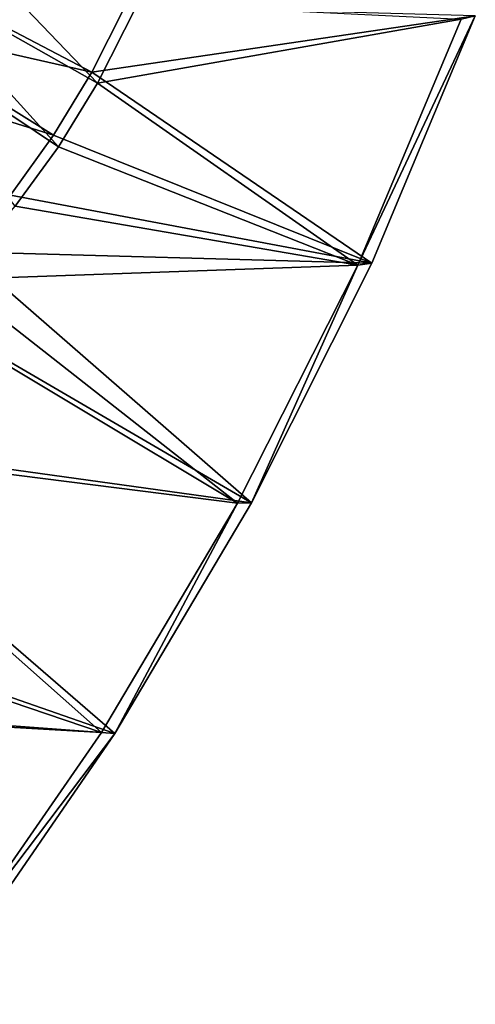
# Model space of a CAD drawing. Header units: metres. Extents: x 0 to 1501, y -1015 to 0.
# Tile 97 of 107: x 1326 to 1439, y -639 to -394. Entities that reach past the tile are written whole.
import ezdxf

# ---------------------------------------------------------------- set-up
doc = ezdxf.new("R2010")
doc.units = ezdxf.units.M

msp = doc.modelspace()

# ---------------------------------------------------------------- linework, layer by layer
at = {"layer": 'None'}
for points in [[(1295.76123, -381.858002, -406), (1303.539673, -366.539856, -406), (1345.056763, -409.747253, -3)], [(1303.539673, -366.539856, -406), (1355.144165, -389.88147, -3), (1345.056763, -409.747253, -3)], [(1288.241943, -394.056702, -406), (1295.76123, -381.858002, -406), (1335.307495, -425.563843, -3)], [(1295.76123, -381.858002, -406), (1345.056763, -409.747253, -3), (1335.307495, -425.563843, -3)], [(1343.615356, -406.986908), (1296.650391, -382.361053, -377.175201), (1289.090942, -394.625, -377.175201)], [(1343.615356, -406.986908), (1351.943481, -390.610016), (1296.650391, -382.361053, -377.175201)], [(1343.615356, -406.986908), (1439.174805, -393.012756), (1351.943481, -390.610016)], [(1355.144165, -389.88147, -3), (1435.656006, -393.829926, -3), (1345.056763, -409.747253, -3)], [(1288.241943, -394.056702, -406), (1335.307495, -425.563843, -3), (1324.562012, -440.397522, -3)], [(1413.408203, -454.588379), (1439.174805, -393.012756), (1343.615356, -406.986908)], [(1435.656006, -393.829926, -3), (1409.899414, -455.033936, -3), (1345.056763, -409.747253, -3)], [(1413.408203, -454.588379, -45), (1409.899414, -455.033936, -45), (1439.174805, -393.012756, -45)], [(1409.899414, -455.033936, -45), (1435.656006, -393.829926, -45), (1439.174805, -393.012756, -45)], [(1435.656006, -393.829926, -45), (1409.899414, -455.033936, -45), (1435.656006, -393.829926, -3)], [(1409.899414, -455.033936, -45), (1409.899414, -455.033936, -3), (1435.656006, -393.829926, -3)], [(1413.408203, -454.588379, -45), (1439.174805, -393.012756, -45), (1413.408203, -454.588379)], [(1439.174805, -393.012756, -45), (1439.174805, -393.012756), (1413.408203, -454.588379)], [(1334.083496, -422.693665), (1289.090942, -394.625, -377.175201), (1280.759033, -406.126801, -377.175201)], [(1334.083496, -422.693665), (1343.615356, -406.986908), (1289.090942, -394.625, -377.175201)], [(1323.401245, -437.641937), (1334.083496, -422.693665), (1280.759033, -406.126801, -377.175201)], [(1334.083496, -422.693665), (1413.408203, -454.588379), (1343.615356, -406.986908)], [(1345.056763, -409.747253, -3), (1409.899414, -455.033936, -3), (1335.307495, -425.563843, -3)], [(1413.408203, -454.588379), (1334.083496, -422.693665), (1323.401245, -437.641937)], [(1409.899414, -455.033936, -3), (1324.562012, -440.397522, -3), (1335.307495, -425.563843, -3)], [(1311.629028, -451.747681), (1413.408203, -454.588379), (1323.401245, -437.641937)], [(1324.562012, -440.397522, -3), (1409.899414, -455.033936, -3), (1308.839722, -458.597443, -3)], [(1298.832642, -464.931549), (1383.436035, -514.230164), (1311.629028, -451.747681)], [(1383.436035, -514.230164), (1413.408203, -454.588379), (1311.629028, -451.747681)], [(1409.899414, -455.033936, -3), (1379.971436, -514.310059, -3), (1308.839722, -458.597443, -3)], [(1409.899414, -455.033936, -45), (1379.971436, -514.310059, -45), (1409.899414, -455.033936, -3)], [(1379.971436, -514.310059, -45), (1379.971436, -514.310059, -3), (1409.899414, -455.033936, -3)], [(1383.436035, -514.230164, -45), (1379.971436, -514.310059, -45), (1409.899414, -455.033936, -45)], [(1383.436035, -514.230164, -45), (1413.408203, -454.588379, -45), (1383.436035, -514.230164)], [(1413.408203, -454.588379, -45), (1413.408203, -454.588379), (1383.436035, -514.230164)], [(1413.408203, -454.588379, -45), (1383.436035, -514.230164, -45), (1409.899414, -455.033936, -45)], [(1308.839722, -458.597443, -3), (1379.971436, -514.310059, -3), (1300.634644, -466.816772, -3)], [(1383.436035, -514.230164), (1298.832642, -464.931549), (1263.665771, -497.59726)], [(1379.971436, -514.310059, -3), (1265.171631, -499.751129, -3), (1300.634644, -466.816772, -3)], [(1349.402466, -571.651245), (1263.665771, -497.59726), (1227.581055, -529.246155)], [(1346.015503, -571.374329, -3), (1228.776978, -531.653076, -3), (1265.171631, -499.751129, -3)], [(1349.402466, -571.651245), (1383.436035, -514.230164), (1263.665771, -497.59726)], [(1379.971436, -514.310059, -3), (1346.015503, -571.374329, -3), (1265.171631, -499.751129, -3)], [(1379.971436, -514.310059, -45), (1346.015503, -571.374329, -45), (1379.971436, -514.310059, -3)], [(1346.015503, -571.374329, -45), (1346.015503, -571.374329, -3), (1379.971436, -514.310059, -3)], [(1349.402466, -571.651245, -45), (1346.015503, -571.374329, -45), (1379.971436, -514.310059, -45)], [(1349.402466, -571.651245, -45), (1383.436035, -514.230164, -45), (1349.402466, -571.651245)], [(1383.436035, -514.230164, -45), (1383.436035, -514.230164), (1349.402466, -571.651245)], [(1383.436035, -514.230164, -45), (1349.402466, -571.651245, -45), (1379.971436, -514.310059, -45)], [(1190.607788, -559.852417), (1349.402466, -571.651245), (1227.581055, -529.246155)], [(1228.776978, -531.653076, -3), (1346.015503, -571.374329, -3), (1191.480957, -562.496277, -3)], [(1311.470947, -626.575562), (1349.402466, -571.651245), (1190.607788, -559.852417)], [(1346.015503, -571.374329, -3), (1308.194214, -625.953491, -3), (1191.480957, -562.496277, -3)], [(1346.015503, -571.374329, -45), (1308.194214, -625.953491, -45), (1346.015503, -571.374329, -3)], [(1308.194214, -625.953491, -45), (1308.194214, -625.953491, -3), (1346.015503, -571.374329, -3)], [(1346.015503, -571.374329, -45), (1349.402466, -571.651245, -45), (1308.194214, -625.953491, -45)], [(1349.402466, -571.651245, -45), (1311.470947, -626.575562, -45), (1308.194214, -625.953491, -45)], [(1311.470947, -626.575562, -45), (1349.402466, -571.651245, -45), (1311.470947, -626.575562)], [(1349.402466, -571.651245, -45), (1349.402466, -571.651245), (1311.470947, -626.575562)]]:
    msp.add_3dface(points, dxfattribs=at)
at = {"layer": 'None01'}
for points in [[(1420.450195, -116.977798, -410), (1404.711548, -104.637085, -410), (937.769287, -700.150574, -410)], [(1404.711548, -104.637085, -410), (1404.711548, -104.637085, -430), (937.769287, -700.150574, -410)], [(1404.711548, -104.637085, -430), (937.769287, -700.150574, -430), (937.769287, -700.150574, -410)], [(937.769287, -700.150574, -430), (1404.711548, -104.637085, -430), (1420.450195, -116.977798, -430)], [(953.507996, -712.491272, -410), (1420.450195, -116.977798, -410), (937.769287, -700.150574, -410)], [(953.507996, -712.491272, -430), (937.769287, -700.150574, -430), (1420.450195, -116.977798, -430)], [(953.507996, -712.491272, -410), (953.507996, -712.491272, -430), (1420.450195, -116.977798, -410)], [(953.507996, -712.491272, -430), (1420.450195, -116.977798, -430), (1420.450195, -116.977798, -410)]]:
    msp.add_3dface(points, dxfattribs=at)

doc.saveas('drawing.dxf')
